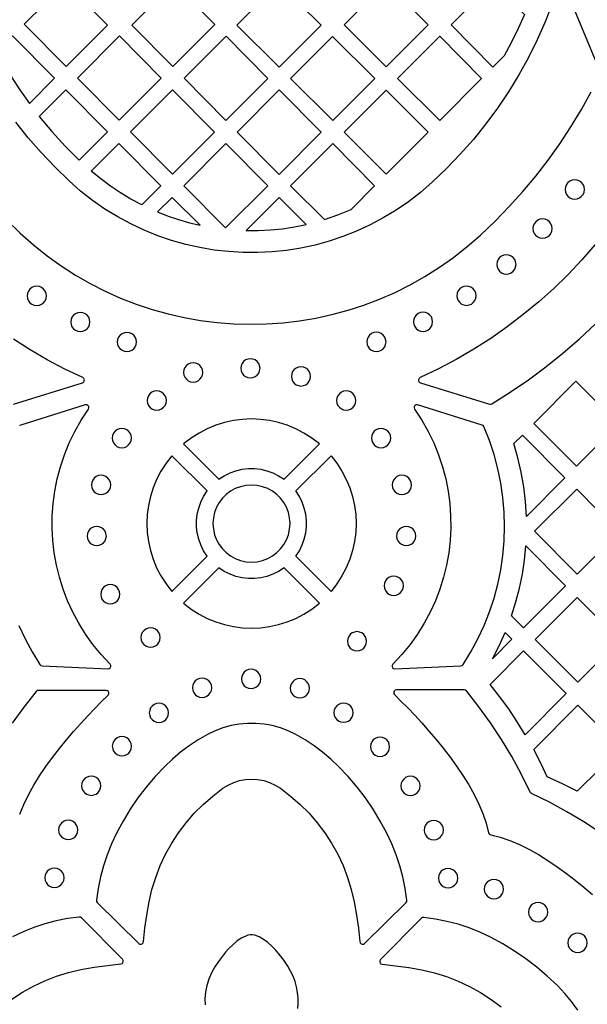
# Model space of a CAD drawing. Header units: millimetres. Extents: x -1176 to 822, y -1617 to -119.
# Tile 66 of 119: x -218 to -118, y -1185 to -1012. Entities that reach past the tile are written whole.
import ezdxf

# ---------------------------------------------------------------- set-up
doc = ezdxf.new("R2010")
doc.units = ezdxf.units.MM
doc.layers.add('pattern', color=5, linetype='Continuous', true_color=0x0000ff)

msp = doc.modelspace()

# ---------------------------------------------------------------- linework, layer by layer
at = {"layer": 'pattern'}
for points in [[(-216.74, -1013.19), (-209.42, -1020.6), (-202.21, -1013.36), (-209.56, -1005.99)], [(-190.65, -1005.94), (-197.96, -1013.35), (-190.78, -1020.61), (-183.44, -1013.25)], [(-179.56, -1013.38), (-172.18, -1020.71), (-164.83, -1013.34), (-172.21, -1006.01)], [(-153.43, -1020.66), (-146.08, -1013.3), (-153.47, -1005.96), (-160.81, -1013.33)], [(-129.27, -1011.51), (-130.36, -1013.95), (-131.53, -1016.36), (-132.79, -1018.72), (-134.76, -1020.7), (-142.08, -1013.3), (-134.81, -1006.01)], [(-221.57, -1018.05), (-220.26, -1020.37), (-218.87, -1022.65), (-217.4, -1024.87), (-215.86, -1027.05), (-211.46, -1022.64), (-218.78, -1015.24)], [(-192.79, -1022.63), (-200.1, -1015.23), (-207.41, -1022.64), (-200.14, -1030)], [(-181.48, -1030.04), (-174.13, -1022.67), (-181.44, -1015.26), (-188.79, -1022.63)], [(-162.82, -1015.34), (-170.16, -1022.71), (-162.78, -1030.04), (-155.43, -1022.68)], [(-144.08, -1030.04), (-136.77, -1022.71), (-144.08, -1015.31), (-151.46, -1022.71)], [(-207.12, -1037), (-202.18, -1032.04), (-209.47, -1024.66), (-214.12, -1029.32), (-211.9, -1031.99), (-209.57, -1034.54)], [(-198.14, -1032.02), (-190.83, -1039.42), (-183.48, -1032.05), (-190.8, -1024.65)], [(-179.48, -1032.06), (-172.17, -1039.46), (-164.82, -1032.09), (-172.13, -1024.69)], [(-146.08, -1032.06), (-153.47, -1024.72), (-160.81, -1032.09), (-153.43, -1039.42)], [(-205.02, -1038.92), (-200.18, -1034.06), (-192.87, -1041.46), (-196.18, -1044.79), (-198.08, -1043.79), (-199.9, -1042.7), (-201.66, -1041.53), (-203.37, -1040.27)], [(-188.83, -1041.44), (-181.52, -1048.84), (-174.17, -1041.47), (-181.49, -1034.07)], [(-164.24, -1047.36), (-161.89, -1046.55), (-159.59, -1045.61), (-155.47, -1041.47), (-162.78, -1034.07), (-170.16, -1041.47)], [(-122.14, -1042.11), (-122.08, -1042.56), (-121.91, -1042.96), (-121.65, -1043.3), (-121.31, -1043.56), (-120.9, -1043.73), (-120.45, -1043.79), (-120.01, -1043.73), (-119.61, -1043.56), (-119.26, -1043.3), (-119, -1042.96), (-118.83, -1042.56), (-118.77, -1042.11), (-118.83, -1041.66), (-119, -1041.26), (-119.26, -1040.91), (-119.61, -1040.65), (-120.01, -1040.48), (-120.45, -1040.42), (-120.9, -1040.48), (-121.31, -1040.65), (-121.65, -1040.91), (-121.91, -1041.26), (-122.08, -1041.66)], [(-193.42, -1046.04), (-191.6, -1046.75), (-189.75, -1047.37), (-187.87, -1047.91), (-185.96, -1048.36), (-190.87, -1043.48)], [(-167.41, -1048.21), (-172.17, -1043.48), (-177.96, -1049.29), (-175.82, -1049.28), (-173.7, -1049.18), (-171.6, -1048.96), (-169.5, -1048.64)], [(-127.78, -1048.95), (-127.72, -1049.4), (-127.55, -1049.8), (-127.28, -1050.14), (-126.94, -1050.41), (-126.54, -1050.58), (-126.09, -1050.64), (-125.64, -1050.58), (-125.24, -1050.41), (-124.9, -1050.14), (-124.64, -1049.8), (-124.47, -1049.4), (-124.41, -1048.95), (-124.47, -1048.5), (-124.64, -1048.1), (-124.9, -1047.76), (-125.24, -1047.49), (-125.64, -1047.32), (-126.09, -1047.26), (-126.54, -1047.32), (-126.94, -1047.49), (-127.28, -1047.76), (-127.55, -1048.1), (-127.72, -1048.5)], [(-134.1, -1055.22), (-134.04, -1055.66), (-133.87, -1056.07), (-133.61, -1056.41), (-133.27, -1056.67), (-132.86, -1056.84), (-132.42, -1056.9), (-131.97, -1056.84), (-131.57, -1056.67), (-131.22, -1056.41), (-130.96, -1056.07), (-130.79, -1055.66), (-130.73, -1055.22), (-130.79, -1054.77), (-130.96, -1054.37), (-131.22, -1054.03), (-131.57, -1053.76), (-131.97, -1053.59), (-132.42, -1053.53), (-132.86, -1053.59), (-133.27, -1053.76), (-133.61, -1054.03), (-133.87, -1054.37), (-134.04, -1054.77)], [(-216.24, -1060.73), (-216.18, -1061.17), (-216.01, -1061.58), (-215.75, -1061.92), (-215.41, -1062.18), (-215.01, -1062.35), (-214.56, -1062.41), (-214.11, -1062.35), (-213.71, -1062.18), (-213.37, -1061.92), (-213.1, -1061.58), (-212.93, -1061.17), (-212.87, -1060.73), (-212.93, -1060.28), (-213.1, -1059.88), (-213.37, -1059.53), (-213.71, -1059.27), (-214.11, -1059.1), (-214.56, -1059.04), (-215.01, -1059.1), (-215.41, -1059.27), (-215.75, -1059.53), (-216.01, -1059.88), (-216.18, -1060.28)], [(-141.07, -1060.69), (-141.01, -1061.13), (-140.84, -1061.54), (-140.58, -1061.88), (-140.24, -1062.14), (-139.84, -1062.31), (-139.39, -1062.37), (-138.94, -1062.31), (-138.54, -1062.14), (-138.2, -1061.88), (-137.93, -1061.54), (-137.76, -1061.13), (-137.7, -1060.69), (-137.76, -1060.24), (-137.93, -1059.83), (-138.2, -1059.49), (-138.54, -1059.23), (-138.94, -1059.06), (-139.39, -1059), (-139.84, -1059.06), (-140.24, -1059.23), (-140.58, -1059.49), (-140.84, -1059.83), (-141.01, -1060.24)], [(-208.63, -1065.28), (-208.57, -1065.73), (-208.4, -1066.13), (-208.13, -1066.47), (-207.79, -1066.74), (-207.39, -1066.91), (-206.94, -1066.97), (-206.49, -1066.91), (-206.09, -1066.74), (-205.75, -1066.47), (-205.48, -1066.13), (-205.31, -1065.73), (-205.25, -1065.28), (-205.31, -1064.84), (-205.48, -1064.43), (-205.75, -1064.09), (-206.09, -1063.83), (-206.49, -1063.66), (-206.94, -1063.6), (-207.39, -1063.66), (-207.79, -1063.83), (-208.13, -1064.09), (-208.4, -1064.43), (-208.57, -1064.84)], [(-148.68, -1065.25), (-148.62, -1065.7), (-148.45, -1066.1), (-148.18, -1066.44), (-147.84, -1066.7), (-147.44, -1066.87), (-146.99, -1066.93), (-146.54, -1066.87), (-146.14, -1066.7), (-145.8, -1066.44), (-145.54, -1066.1), (-145.37, -1065.7), (-145.31, -1065.25), (-145.37, -1064.8), (-145.54, -1064.4), (-145.8, -1064.06), (-146.14, -1063.79), (-146.54, -1063.62), (-146.99, -1063.56), (-147.44, -1063.62), (-147.84, -1063.79), (-148.18, -1064.06), (-148.45, -1064.4), (-148.62, -1064.8)], [(-200.47, -1068.78), (-200.41, -1069.23), (-200.24, -1069.63), (-199.97, -1069.97), (-199.63, -1070.24), (-199.23, -1070.41), (-198.78, -1070.47), (-198.34, -1070.41), (-197.93, -1070.24), (-197.59, -1069.97), (-197.33, -1069.63), (-197.16, -1069.23), (-197.1, -1068.78), (-197.16, -1068.33), (-197.33, -1067.93), (-197.59, -1067.59), (-197.93, -1067.33), (-198.34, -1067.16), (-198.78, -1067.1), (-199.23, -1067.16), (-199.63, -1067.33), (-199.97, -1067.59), (-200.24, -1067.93), (-200.41, -1068.33)], [(-156.84, -1068.77), (-156.78, -1069.22), (-156.61, -1069.62), (-156.35, -1069.96), (-156, -1070.22), (-155.6, -1070.39), (-155.15, -1070.46), (-154.71, -1070.39), (-154.3, -1070.22), (-153.96, -1069.96), (-153.7, -1069.62), (-153.53, -1069.22), (-153.47, -1068.77), (-153.53, -1068.32), (-153.7, -1067.92), (-153.96, -1067.58), (-154.3, -1067.31), (-154.71, -1067.14), (-155.15, -1067.08), (-155.6, -1067.14), (-156, -1067.31), (-156.35, -1067.58), (-156.61, -1067.92), (-156.78, -1068.32)], [(-188.89, -1074.11), (-188.83, -1074.56), (-188.66, -1074.96), (-188.39, -1075.3), (-188.05, -1075.56), (-187.65, -1075.73), (-187.2, -1075.79), (-186.75, -1075.73), (-186.35, -1075.56), (-186.01, -1075.3), (-185.75, -1074.96), (-185.58, -1074.56), (-185.52, -1074.11), (-185.58, -1073.66), (-185.75, -1073.26), (-186.01, -1072.92), (-186.35, -1072.65), (-186.75, -1072.48), (-187.2, -1072.42), (-187.65, -1072.48), (-188.05, -1072.65), (-188.39, -1072.92), (-188.66, -1073.26), (-188.83, -1073.66)], [(-178.88, -1073.38), (-178.82, -1073.83), (-178.65, -1074.23), (-178.39, -1074.57), (-178.04, -1074.84), (-177.64, -1075.01), (-177.19, -1075.07), (-176.75, -1075.01), (-176.34, -1074.84), (-176, -1074.57), (-175.74, -1074.23), (-175.57, -1073.83), (-175.51, -1073.38), (-175.57, -1072.93), (-175.74, -1072.53), (-176, -1072.19), (-176.34, -1071.93), (-176.75, -1071.76), (-177.19, -1071.7), (-177.64, -1071.76), (-178.04, -1071.93), (-178.39, -1072.19), (-178.65, -1072.53), (-178.82, -1072.93)], [(-170.03, -1074.8), (-169.97, -1075.25), (-169.8, -1075.65), (-169.53, -1075.99), (-169.19, -1076.25), (-168.79, -1076.42), (-168.34, -1076.48), (-167.89, -1076.42), (-167.49, -1076.25), (-167.15, -1075.99), (-166.89, -1075.65), (-166.72, -1075.25), (-166.66, -1074.8), (-166.72, -1074.35), (-166.89, -1073.95), (-167.15, -1073.61), (-167.49, -1073.35), (-167.89, -1073.18), (-168.34, -1073.12), (-168.79, -1073.18), (-169.19, -1073.35), (-169.53, -1073.61), (-169.8, -1073.95), (-169.97, -1074.35)], [(-120.13, -1090.49), (-127.59, -1083.03), (-120.25, -1075.63), (-112.75, -1083.12)], [(-195.26, -1079.02), (-195.2, -1079.47), (-195.03, -1079.87), (-194.77, -1080.21), (-194.42, -1080.48), (-194.02, -1080.65), (-193.57, -1080.71), (-193.13, -1080.65), (-192.72, -1080.48), (-192.38, -1080.21), (-192.12, -1079.87), (-191.95, -1079.47), (-191.89, -1079.02), (-191.95, -1078.58), (-192.12, -1078.17), (-192.38, -1077.83), (-192.72, -1077.57), (-193.13, -1077.4), (-193.57, -1077.34), (-194.02, -1077.4), (-194.42, -1077.57), (-194.77, -1077.83), (-195.03, -1078.17), (-195.2, -1078.58)], [(-162.12, -1079.02), (-162.06, -1079.47), (-161.89, -1079.87), (-161.62, -1080.21), (-161.28, -1080.48), (-160.88, -1080.65), (-160.43, -1080.71), (-159.98, -1080.65), (-159.58, -1080.48), (-159.24, -1080.21), (-158.98, -1079.87), (-158.81, -1079.47), (-158.75, -1079.02), (-158.81, -1078.58), (-158.98, -1078.17), (-159.24, -1077.83), (-159.58, -1077.57), (-159.98, -1077.4), (-160.43, -1077.34), (-160.88, -1077.4), (-161.28, -1077.57), (-161.62, -1077.83), (-161.89, -1078.17), (-162.06, -1078.58)], [(-139.99, -1125.22), (-138.62, -1123), (-137.39, -1120.72), (-136.31, -1118.39), (-135.37, -1116.01), (-134.57, -1113.58), (-133.91, -1111.12), (-133.4, -1108.63), (-133.03, -1106.12), (-132.81, -1103.59), (-132.74, -1101.06), (-132.8, -1098.52), (-133.02, -1095.98), (-133.39, -1093.45), (-133.9, -1090.94), (-134.56, -1088.45), (-135.37, -1086), (-136.33, -1083.57), (-136.45, -1083.4), (-136.63, -1083.31), (-147.94, -1079.8), (-148.19, -1079.79), (-148.39, -1079.89), (-148.52, -1080.08), (-148.56, -1080.3), (-148.47, -1080.54), (-147.22, -1082.45), (-146.1, -1084.42), (-145.12, -1086.44), (-144.28, -1088.5), (-143.58, -1090.59), (-143.02, -1092.71), (-142.6, -1094.86), (-142.31, -1097.02), (-142.16, -1099.19), (-142.14, -1101.36), (-142.25, -1103.53), (-142.5, -1105.68), (-142.89, -1107.82), (-143.41, -1109.93), (-144.06, -1112.01), (-144.84, -1114.05), (-145.75, -1116.05), (-146.8, -1117.99), (-147.97, -1119.88), (-149.27, -1121.7), (-150.71, -1123.46), (-152.27, -1125.13), (-152.39, -1125.34), (-152.4, -1125.56), (-152.31, -1125.76), (-152.14, -1125.9), (-151.9, -1125.95), (-140.37, -1125.43), (-140.15, -1125.38)], [(-188.88, -1086.62), (-182.71, -1092.79), (-181.76, -1092.17), (-180.75, -1091.67), (-179.71, -1091.3), (-178.64, -1091.05), (-177.55, -1090.93), (-176.46, -1090.93), (-175.37, -1091.05), (-174.3, -1091.3), (-173.25, -1091.67), (-172.25, -1092.17), (-171.29, -1092.79), (-165.13, -1086.62), (-166.45, -1085.6), (-167.83, -1084.71), (-169.27, -1083.96), (-170.76, -1083.34), (-172.29, -1082.86), (-173.85, -1082.52), (-175.42, -1082.31), (-177, -1082.24), (-178.59, -1082.31), (-180.16, -1082.52), (-181.72, -1082.86), (-183.24, -1083.34), (-184.73, -1083.96), (-186.18, -1084.71), (-187.56, -1085.6)], [(-201.36, -1085.59), (-201.3, -1086.04), (-201.13, -1086.44), (-200.87, -1086.78), (-200.53, -1087.04), (-200.13, -1087.21), (-199.68, -1087.27), (-199.23, -1087.21), (-198.83, -1087.04), (-198.49, -1086.78), (-198.22, -1086.44), (-198.05, -1086.04), (-197.99, -1085.59), (-198.05, -1085.14), (-198.22, -1084.74), (-198.49, -1084.4), (-198.83, -1084.14), (-199.23, -1083.97), (-199.68, -1083.91), (-200.13, -1083.97), (-200.53, -1084.14), (-200.87, -1084.4), (-201.13, -1084.74), (-201.3, -1085.14)], [(-156.01, -1085.59), (-155.95, -1086.04), (-155.78, -1086.44), (-155.52, -1086.78), (-155.18, -1087.04), (-154.78, -1087.21), (-154.33, -1087.27), (-153.88, -1087.21), (-153.48, -1087.04), (-153.14, -1086.78), (-152.87, -1086.44), (-152.7, -1086.04), (-152.64, -1085.59), (-152.7, -1085.14), (-152.87, -1084.74), (-153.14, -1084.4), (-153.48, -1084.14), (-153.88, -1083.97), (-154.33, -1083.91), (-154.78, -1083.97), (-155.18, -1084.14), (-155.52, -1084.4), (-155.78, -1084.74), (-155.95, -1085.14)], [(-128.91, -1099.28), (-129.08, -1096.68), (-129.38, -1094.12), (-129.81, -1091.58), (-130.39, -1089.07), (-131.11, -1086.56), (-129.6, -1085.05), (-122.17, -1092.54)], [(-184.76, -1094.83), (-190.92, -1088.67), (-191.95, -1089.98), (-192.84, -1091.37), (-193.59, -1092.81), (-194.21, -1094.3), (-194.68, -1095.83), (-195.03, -1097.38), (-195.23, -1098.96), (-195.3, -1100.54), (-195.23, -1102.13), (-195.03, -1103.7), (-194.68, -1105.26), (-194.21, -1106.78), (-193.59, -1108.27), (-192.84, -1109.71), (-191.95, -1111.1), (-190.92, -1112.42), (-184.76, -1106.25), (-185.38, -1105.3), (-185.87, -1104.29), (-186.24, -1103.25), (-186.49, -1102.18), (-186.62, -1101.09), (-186.62, -1100), (-186.49, -1098.91), (-186.24, -1097.84), (-185.87, -1096.79), (-185.38, -1095.79)], [(-169.25, -1094.83), (-163.08, -1088.67), (-162.06, -1089.98), (-161.17, -1091.37), (-160.42, -1092.81), (-159.8, -1094.3), (-159.32, -1095.83), (-158.98, -1097.38), (-158.77, -1098.96), (-158.7, -1100.54), (-158.77, -1102.13), (-158.98, -1103.7), (-159.32, -1105.26), (-159.8, -1106.78), (-160.42, -1108.27), (-161.17, -1109.71), (-162.06, -1111.1), (-163.08, -1112.42), (-169.25, -1106.25), (-168.63, -1105.3), (-168.13, -1104.29), (-167.76, -1103.25), (-167.51, -1102.18), (-167.39, -1101.09), (-167.39, -1100), (-167.51, -1098.91), (-167.76, -1097.84), (-168.13, -1096.79), (-168.63, -1095.79)], [(-204.99, -1093.79), (-204.93, -1094.24), (-204.76, -1094.64), (-204.5, -1094.98), (-204.16, -1095.24), (-203.76, -1095.41), (-203.31, -1095.47), (-202.86, -1095.41), (-202.46, -1095.24), (-202.12, -1094.98), (-201.86, -1094.64), (-201.69, -1094.24), (-201.63, -1093.79), (-201.69, -1093.34), (-201.86, -1092.94), (-202.12, -1092.6), (-202.46, -1092.33), (-202.86, -1092.16), (-203.31, -1092.1), (-203.76, -1092.16), (-204.16, -1092.33), (-204.5, -1092.6), (-204.76, -1092.94), (-204.93, -1093.34)], [(-152.38, -1093.79), (-152.32, -1094.24), (-152.15, -1094.64), (-151.89, -1094.98), (-151.55, -1095.24), (-151.14, -1095.41), (-150.7, -1095.47), (-150.25, -1095.41), (-149.85, -1095.24), (-149.5, -1094.98), (-149.24, -1094.64), (-149.07, -1094.24), (-149.01, -1093.79), (-149.07, -1093.34), (-149.24, -1092.94), (-149.5, -1092.6), (-149.85, -1092.33), (-150.25, -1092.16), (-150.7, -1092.1), (-151.14, -1092.16), (-151.55, -1092.33), (-151.89, -1092.6), (-152.15, -1092.94), (-152.32, -1093.34)], [(-183.74, -1100.54), (-183.67, -1101.54), (-183.46, -1102.49), (-183.12, -1103.39), (-182.66, -1104.21), (-182.09, -1104.97), (-181.43, -1105.63), (-180.67, -1106.2), (-179.84, -1106.66), (-178.95, -1107), (-178, -1107.21), (-177, -1107.28), (-176.01, -1107.21), (-175.06, -1107), (-174.16, -1106.66), (-173.33, -1106.2), (-172.58, -1105.63), (-171.91, -1104.97), (-171.35, -1104.21), (-170.89, -1103.39), (-170.55, -1102.49), (-170.33, -1101.54), (-170.26, -1100.54), (-170.33, -1099.55), (-170.55, -1098.6), (-170.89, -1097.7), (-171.35, -1096.87), (-171.91, -1096.12), (-172.58, -1095.46), (-173.33, -1094.89), (-174.16, -1094.43), (-175.06, -1094.09), (-176.01, -1093.87), (-177, -1093.8), (-178, -1093.87), (-178.95, -1094.09), (-179.84, -1094.43), (-180.67, -1094.89), (-181.43, -1095.46), (-182.09, -1096.12), (-182.66, -1096.87), (-183.12, -1097.7), (-183.46, -1098.6), (-183.67, -1099.55)], [(-120.11, -1094.52), (-112.67, -1102.03), (-120.04, -1109.41), (-127.49, -1101.9)], [(-205.76, -1102.72), (-205.7, -1103.17), (-205.53, -1103.57), (-205.27, -1103.91), (-204.93, -1104.17), (-204.52, -1104.34), (-204.08, -1104.4), (-203.63, -1104.34), (-203.23, -1104.17), (-202.89, -1103.91), (-202.62, -1103.57), (-202.45, -1103.17), (-202.39, -1102.72), (-202.45, -1102.27), (-202.62, -1101.87), (-202.89, -1101.53), (-203.23, -1101.27), (-203.63, -1101.1), (-204.08, -1101.04), (-204.52, -1101.1), (-204.93, -1101.27), (-205.27, -1101.53), (-205.53, -1101.87), (-205.7, -1102.27)], [(-151.61, -1102.72), (-151.55, -1103.17), (-151.38, -1103.57), (-151.12, -1103.91), (-150.78, -1104.17), (-150.38, -1104.34), (-149.93, -1104.4), (-149.48, -1104.34), (-149.08, -1104.17), (-148.74, -1103.91), (-148.47, -1103.57), (-148.3, -1103.17), (-148.24, -1102.72), (-148.3, -1102.27), (-148.47, -1101.87), (-148.74, -1101.53), (-149.08, -1101.27), (-149.48, -1101.1), (-149.93, -1101.04), (-150.38, -1101.1), (-150.78, -1101.27), (-151.12, -1101.53), (-151.38, -1101.87), (-151.55, -1102.27)], [(-129.01, -1104.43), (-122.07, -1111.43), (-129.41, -1118.77), (-131.51, -1116.66), (-130.75, -1114.26), (-130.12, -1111.84), (-129.62, -1109.41), (-129.25, -1106.94)], [(-182.71, -1108.3), (-188.88, -1114.46), (-187.56, -1115.49), (-186.18, -1116.38), (-184.73, -1117.13), (-183.24, -1117.75), (-181.72, -1118.22), (-180.16, -1118.57), (-178.59, -1118.77), (-177, -1118.84), (-175.42, -1118.77), (-173.84, -1118.57), (-172.29, -1118.22), (-170.76, -1117.75), (-169.27, -1117.13), (-167.83, -1116.38), (-166.45, -1115.49), (-165.13, -1114.46), (-171.29, -1108.3), (-172.25, -1108.92), (-173.25, -1109.41), (-174.3, -1109.79), (-175.37, -1110.03), (-176.45, -1110.16), (-177.55, -1110.16), (-178.64, -1110.03), (-179.71, -1109.79), (-180.75, -1109.41), (-181.76, -1108.92)], [(-153.8, -1111.42), (-153.74, -1111.86), (-153.57, -1112.27), (-153.3, -1112.61), (-152.96, -1112.87), (-152.56, -1113.04), (-152.11, -1113.1), (-151.67, -1113.04), (-151.26, -1112.87), (-150.92, -1112.61), (-150.66, -1112.27), (-150.49, -1111.86), (-150.43, -1111.42), (-150.49, -1110.97), (-150.66, -1110.56), (-150.92, -1110.22), (-151.26, -1109.96), (-151.67, -1109.79), (-152.11, -1109.73), (-152.56, -1109.79), (-152.96, -1109.96), (-153.3, -1110.22), (-153.57, -1110.56), (-153.74, -1110.97)], [(-203.38, -1112.91), (-203.32, -1113.36), (-203.15, -1113.76), (-202.89, -1114.1), (-202.54, -1114.36), (-202.14, -1114.53), (-201.69, -1114.59), (-201.25, -1114.53), (-200.84, -1114.36), (-200.5, -1114.1), (-200.24, -1113.76), (-200.07, -1113.36), (-200.01, -1112.91), (-200.07, -1112.46), (-200.24, -1112.06), (-200.5, -1111.72), (-200.84, -1111.45), (-201.25, -1111.28), (-201.69, -1111.22), (-202.14, -1111.28), (-202.54, -1111.45), (-202.89, -1111.72), (-203.15, -1112.06), (-203.32, -1112.46)], [(-127.4, -1120.81), (-120.05, -1113.46), (-112.59, -1120.91), (-119.94, -1128.26)], [(-196.33, -1120.47), (-196.27, -1120.92), (-196.1, -1121.32), (-195.84, -1121.67), (-195.49, -1121.93), (-195.09, -1122.1), (-194.64, -1122.16), (-194.2, -1122.1), (-193.79, -1121.93), (-193.45, -1121.67), (-193.19, -1121.32), (-193.02, -1120.92), (-192.96, -1120.47), (-193.02, -1120.03), (-193.19, -1119.62), (-193.45, -1119.28), (-193.79, -1119.02), (-194.2, -1118.85), (-194.64, -1118.79), (-195.09, -1118.85), (-195.49, -1119.02), (-195.84, -1119.28), (-196.1, -1119.62), (-196.27, -1120.03)], [(-160.23, -1121.14), (-160.17, -1121.59), (-160, -1121.99), (-159.74, -1122.33), (-159.4, -1122.59), (-158.99, -1122.76), (-158.55, -1122.82), (-158.1, -1122.76), (-157.7, -1122.59), (-157.35, -1122.33), (-157.09, -1121.99), (-156.92, -1121.59), (-156.86, -1121.14), (-156.92, -1120.69), (-157.09, -1120.29), (-157.35, -1119.95), (-157.7, -1119.68), (-158.1, -1119.51), (-158.55, -1119.45), (-158.99, -1119.51), (-159.4, -1119.68), (-159.74, -1119.95), (-160, -1120.29), (-160.17, -1120.69)], [(-134.87, -1124.19), (-133.69, -1121.93), (-132.64, -1119.61), (-131.47, -1120.79)], [(-129.1, -1137.49), (-130.51, -1135.2), (-132.01, -1132.97), (-133.59, -1130.79), (-135.24, -1128.67), (-129.44, -1122.81), (-121.96, -1130.29)], [(-178.76, -1127.72), (-178.7, -1128.17), (-178.53, -1128.57), (-178.27, -1128.91), (-177.93, -1129.18), (-177.53, -1129.35), (-177.08, -1129.41), (-176.63, -1129.35), (-176.23, -1129.18), (-175.89, -1128.91), (-175.62, -1128.57), (-175.45, -1128.17), (-175.39, -1127.72), (-175.45, -1127.27), (-175.62, -1126.87), (-175.89, -1126.53), (-176.23, -1126.26), (-176.63, -1126.09), (-177.08, -1126.03), (-177.53, -1126.09), (-177.93, -1126.26), (-178.27, -1126.53), (-178.53, -1126.87), (-178.7, -1127.27)], [(-187.33, -1129.27), (-187.27, -1129.72), (-187.1, -1130.12), (-186.84, -1130.46), (-186.5, -1130.73), (-186.09, -1130.9), (-185.65, -1130.96), (-185.2, -1130.9), (-184.79, -1130.73), (-184.45, -1130.46), (-184.19, -1130.12), (-184.02, -1129.72), (-183.96, -1129.27), (-184.02, -1128.83), (-184.19, -1128.42), (-184.45, -1128.08), (-184.79, -1127.82), (-185.2, -1127.65), (-185.65, -1127.59), (-186.09, -1127.65), (-186.5, -1127.82), (-186.84, -1128.08), (-187.1, -1128.42), (-187.27, -1128.83)], [(-170.23, -1129.36), (-170.17, -1129.8), (-170, -1130.21), (-169.73, -1130.55), (-169.39, -1130.81), (-168.99, -1130.98), (-168.54, -1131.04), (-168.09, -1130.98), (-167.69, -1130.81), (-167.35, -1130.55), (-167.09, -1130.21), (-166.92, -1129.8), (-166.86, -1129.36), (-166.92, -1128.91), (-167.09, -1128.51), (-167.35, -1128.16), (-167.69, -1127.9), (-168.09, -1127.73), (-168.54, -1127.67), (-168.99, -1127.73), (-169.39, -1127.9), (-169.73, -1128.16), (-170, -1128.51), (-170.17, -1128.91)], [(-194.87, -1133.65), (-194.81, -1134.09), (-194.64, -1134.5), (-194.38, -1134.84), (-194.04, -1135.1), (-193.64, -1135.27), (-193.19, -1135.33), (-192.74, -1135.27), (-192.34, -1135.1), (-192, -1134.84), (-191.73, -1134.5), (-191.56, -1134.09), (-191.5, -1133.65), (-191.56, -1133.2), (-191.73, -1132.8), (-192, -1132.46), (-192.34, -1132.19), (-192.74, -1132.02), (-193.19, -1131.96), (-193.64, -1132.02), (-194.04, -1132.19), (-194.38, -1132.46), (-194.64, -1132.8), (-194.81, -1133.2)], [(-162.59, -1133.62), (-162.53, -1134.07), (-162.36, -1134.47), (-162.09, -1134.82), (-161.75, -1135.08), (-161.35, -1135.25), (-160.9, -1135.31), (-160.45, -1135.25), (-160.05, -1135.08), (-159.71, -1134.82), (-159.45, -1134.47), (-159.28, -1134.07), (-159.22, -1133.62), (-159.28, -1133.18), (-159.45, -1132.77), (-159.71, -1132.43), (-160.05, -1132.17), (-160.45, -1132), (-160.9, -1131.94), (-161.35, -1132), (-161.75, -1132.17), (-162.09, -1132.43), (-162.36, -1132.77), (-162.53, -1133.18)], [(-127.63, -1140.07), (-119.94, -1132.31), (-112.42, -1139.83), (-120.02, -1147.34), (-122.6, -1146.04), (-125.25, -1144.86), (-126.39, -1142.44)], [(-161.77, -1143.03), (-163.14, -1141.73), (-164.56, -1140.53), (-166.04, -1139.42), (-167.59, -1138.4), (-169.22, -1137.45), (-170.56, -1136.8), (-171.94, -1136.28), (-173.36, -1135.89), (-174.79, -1135.63), (-176.24, -1135.5), (-177.7, -1135.5), (-179.15, -1135.63), (-180.58, -1135.89), (-182, -1136.28), (-183.38, -1136.8), (-184.72, -1137.45), (-186.35, -1138.4), (-187.9, -1139.42), (-189.39, -1140.53), (-190.81, -1141.73), (-192.17, -1143.03), (-193.85, -1144.8), (-195.41, -1146.63), (-196.87, -1148.54), (-198.22, -1150.51), (-199.47, -1152.57), (-200.62, -1154.72), (-201.51, -1156.59), (-202.27, -1158.49), (-202.91, -1160.4), (-203.42, -1162.36), (-203.82, -1164.35), (-204.11, -1166.41), (-204.09, -1166.63), (-203.97, -1166.81), (-196.72, -1173.97), (-196.52, -1174.09), (-196.31, -1174.11), (-196.12, -1174.04), (-195.97, -1173.89), (-195.9, -1173.67), (-195.66, -1171.34), (-195.33, -1169.02), (-194.92, -1166.71), (-194.41, -1164.54), (-193.75, -1162.43), (-192.95, -1160.38), (-192.02, -1158.39), (-190.96, -1156.47), (-189.76, -1154.63), (-188.44, -1152.88), (-187, -1151.22), (-185.45, -1149.66), (-183.78, -1148.2), (-182.01, -1146.85), (-181.08, -1146.28), (-180.09, -1145.83), (-179.07, -1145.51), (-178.03, -1145.32), (-176.97, -1145.26), (-175.92, -1145.32), (-174.87, -1145.51), (-173.85, -1145.83), (-172.87, -1146.28), (-171.93, -1146.85), (-170.16, -1148.2), (-168.49, -1149.66), (-166.94, -1151.22), (-165.5, -1152.88), (-164.18, -1154.63), (-162.99, -1156.47), (-161.92, -1158.39), (-160.99, -1160.38), (-160.19, -1162.43), (-159.54, -1164.54), (-159.03, -1166.71), (-158.61, -1169.02), (-158.29, -1171.34), (-158.04, -1173.67), (-157.97, -1173.89), (-157.82, -1174.04), (-157.63, -1174.11), (-157.42, -1174.09), (-157.23, -1173.97), (-149.97, -1166.81), (-149.85, -1166.63), (-149.83, -1166.41), (-150.12, -1164.35), (-150.52, -1162.36), (-151.04, -1160.4), (-151.67, -1158.49), (-152.43, -1156.59), (-153.32, -1154.72), (-154.48, -1152.57), (-155.73, -1150.51), (-157.08, -1148.54), (-158.53, -1146.63), (-160.09, -1144.8)], [(-201.35, -1139.49), (-201.28, -1139.94), (-201.12, -1140.34), (-200.85, -1140.68), (-200.51, -1140.94), (-200.11, -1141.11), (-199.66, -1141.17), (-199.21, -1141.11), (-198.81, -1140.94), (-198.47, -1140.68), (-198.21, -1140.34), (-198.04, -1139.94), (-197.98, -1139.49), (-198.04, -1139.04), (-198.21, -1138.64), (-198.47, -1138.3), (-198.81, -1138.03), (-199.21, -1137.86), (-199.66, -1137.8), (-200.11, -1137.86), (-200.51, -1138.03), (-200.85, -1138.3), (-201.12, -1138.64), (-201.28, -1139.04)], [(-156.2, -1139.59), (-156.14, -1140.04), (-155.97, -1140.44), (-155.71, -1140.78), (-155.37, -1141.05), (-154.96, -1141.22), (-154.52, -1141.28), (-154.07, -1141.22), (-153.67, -1141.05), (-153.32, -1140.78), (-153.06, -1140.44), (-152.89, -1140.04), (-152.83, -1139.59), (-152.89, -1139.14), (-153.06, -1138.74), (-153.32, -1138.4), (-153.67, -1138.14), (-154.07, -1137.97), (-154.52, -1137.91), (-154.96, -1137.97), (-155.37, -1138.14), (-155.71, -1138.4), (-155.97, -1138.74), (-156.14, -1139.14)], [(-206.71, -1146.4), (-206.65, -1146.84), (-206.48, -1147.25), (-206.22, -1147.59), (-205.88, -1147.85), (-205.48, -1148.02), (-205.03, -1148.08), (-204.58, -1148.02), (-204.18, -1147.85), (-203.84, -1147.59), (-203.57, -1147.25), (-203.4, -1146.84), (-203.34, -1146.4), (-203.4, -1145.95), (-203.57, -1145.55), (-203.84, -1145.2), (-204.18, -1144.94), (-204.58, -1144.77), (-205.03, -1144.71), (-205.48, -1144.77), (-205.88, -1144.94), (-206.22, -1145.2), (-206.48, -1145.55), (-206.65, -1145.95)], [(-150.87, -1146.43), (-150.81, -1146.87), (-150.64, -1147.28), (-150.38, -1147.62), (-150.04, -1147.88), (-149.64, -1148.05), (-149.19, -1148.11), (-148.74, -1148.05), (-148.34, -1147.88), (-148, -1147.62), (-147.73, -1147.28), (-147.56, -1146.87), (-147.5, -1146.43), (-147.56, -1145.98), (-147.73, -1145.58), (-148, -1145.23), (-148.34, -1144.97), (-148.74, -1144.8), (-149.19, -1144.74), (-149.64, -1144.8), (-150.04, -1144.97), (-150.38, -1145.23), (-150.64, -1145.58), (-150.81, -1145.98)], [(-210.74, -1154.13), (-210.68, -1154.58), (-210.51, -1154.98), (-210.24, -1155.32), (-209.9, -1155.59), (-209.5, -1155.76), (-209.05, -1155.82), (-208.61, -1155.76), (-208.2, -1155.59), (-207.86, -1155.32), (-207.6, -1154.98), (-207.43, -1154.58), (-207.37, -1154.13), (-207.43, -1153.68), (-207.6, -1153.28), (-207.86, -1152.94), (-208.2, -1152.67), (-208.61, -1152.5), (-209.05, -1152.44), (-209.5, -1152.5), (-209.9, -1152.67), (-210.24, -1152.94), (-210.51, -1153.28), (-210.68, -1153.68)], [(-146.8, -1154.16), (-146.74, -1154.61), (-146.57, -1155.01), (-146.31, -1155.35), (-145.96, -1155.61), (-145.56, -1155.78), (-145.11, -1155.84), (-144.66, -1155.78), (-144.26, -1155.61), (-143.92, -1155.35), (-143.66, -1155.01), (-143.49, -1154.61), (-143.43, -1154.16), (-143.49, -1153.71), (-143.66, -1153.31), (-143.92, -1152.97), (-144.26, -1152.7), (-144.66, -1152.53), (-145.11, -1152.47), (-145.56, -1152.53), (-145.96, -1152.7), (-146.31, -1152.97), (-146.57, -1153.31), (-146.74, -1153.71)], [(-213.16, -1162.5), (-213.1, -1162.95), (-212.93, -1163.35), (-212.66, -1163.69), (-212.32, -1163.95), (-211.92, -1164.12), (-211.47, -1164.18), (-211.02, -1164.12), (-210.62, -1163.95), (-210.28, -1163.69), (-210.01, -1163.35), (-209.85, -1162.95), (-209.79, -1162.5), (-209.85, -1162.05), (-210.01, -1161.65), (-210.28, -1161.31), (-210.62, -1161.04), (-211.02, -1160.87), (-211.47, -1160.81), (-211.92, -1160.87), (-212.32, -1161.04), (-212.66, -1161.31), (-212.93, -1161.65), (-213.1, -1162.05)], [(-144.29, -1162.57), (-144.23, -1163.01), (-144.07, -1163.42), (-143.8, -1163.76), (-143.46, -1164.02), (-143.06, -1164.19), (-142.61, -1164.25), (-142.16, -1164.19), (-141.76, -1164.02), (-141.42, -1163.76), (-141.16, -1163.42), (-140.99, -1163.01), (-140.93, -1162.57), (-140.99, -1162.12), (-141.16, -1161.72), (-141.42, -1161.37), (-141.76, -1161.11), (-142.16, -1160.94), (-142.61, -1160.88), (-143.06, -1160.94), (-143.46, -1161.11), (-143.8, -1161.37), (-144.07, -1161.72), (-144.23, -1162.12)], [(-136.29, -1164.48), (-136.23, -1164.93), (-136.06, -1165.33), (-135.79, -1165.67), (-135.45, -1165.94), (-135.05, -1166.11), (-134.6, -1166.17), (-134.15, -1166.11), (-133.75, -1165.94), (-133.41, -1165.67), (-133.15, -1165.33), (-132.98, -1164.93), (-132.92, -1164.48), (-132.98, -1164.03), (-133.15, -1163.63), (-133.41, -1163.29), (-133.75, -1163.03), (-134.15, -1162.86), (-134.6, -1162.8), (-135.05, -1162.86), (-135.45, -1163.03), (-135.79, -1163.29), (-136.06, -1163.63), (-136.23, -1164.03)], [(-128.55, -1168.51), (-128.49, -1168.96), (-128.32, -1169.36), (-128.06, -1169.7), (-127.72, -1169.96), (-127.31, -1170.13), (-126.87, -1170.19), (-126.42, -1170.13), (-126.02, -1169.96), (-125.67, -1169.7), (-125.41, -1169.36), (-125.24, -1168.96), (-125.18, -1168.51), (-125.24, -1168.06), (-125.41, -1167.66), (-125.67, -1167.32), (-126.02, -1167.05), (-126.42, -1166.88), (-126.87, -1166.82), (-127.31, -1166.88), (-127.72, -1167.05), (-128.06, -1167.32), (-128.32, -1167.66), (-128.49, -1168.06)], [(-121.64, -1173.88), (-121.58, -1174.32), (-121.41, -1174.73), (-121.15, -1175.07), (-120.81, -1175.33), (-120.41, -1175.5), (-119.96, -1175.56), (-119.51, -1175.5), (-119.11, -1175.33), (-118.77, -1175.07), (-118.5, -1174.73), (-118.33, -1174.32), (-118.27, -1173.88), (-118.33, -1173.43), (-118.5, -1173.02), (-118.77, -1172.68), (-119.11, -1172.42), (-119.51, -1172.25), (-119.96, -1172.19), (-120.41, -1172.25), (-120.81, -1172.42), (-121.15, -1172.68), (-121.41, -1173.02), (-121.58, -1173.43)]]:
    msp.add_lwpolyline(points, close=True, dxfattribs=at)
for points in [[(-115.99, -1021.48), (-122.31, -1006.22)], [(-124.35, -1009.54), (-125.62, -1012.77), (-127.03, -1015.93), (-128.57, -1019.03), (-130.25, -1022.05), (-132.05, -1025), (-133.97, -1027.86), (-136.02, -1030.64), (-138.19, -1033.34), (-140.48, -1035.94), (-142.88, -1038.44), (-145.39, -1040.85), (-147.43, -1042.61), (-149.54, -1044.24), (-151.72, -1045.73), (-153.96, -1047.09), (-156.26, -1048.31), (-158.61, -1049.39), (-161, -1050.34), (-163.43, -1051.14), (-165.89, -1051.82), (-168.38, -1052.35), (-170.89, -1052.75), (-173.41, -1053.01), (-175.94, -1053.14), (-178.47, -1053.13), (-181, -1052.98), (-183.52, -1052.7), (-186.03, -1052.28), (-188.51, -1051.72), (-190.97, -1051.03), (-193.39, -1050.2), (-195.77, -1049.24), (-198.11, -1048.14), (-200.4, -1046.9), (-202.63, -1045.53), (-204.8, -1044.02), (-206.9, -1042.37), (-208.92, -1040.59), (-211.41, -1038.17), (-213.79, -1035.66), (-216.05, -1033.05), (-218.2, -1030.35)], [(-220.05, -1047.24), (-217.46, -1049.75), (-215.15, -1051.79), (-212.77, -1053.69), (-210.31, -1055.45), (-207.79, -1057.07), (-205.21, -1058.56), (-202.58, -1059.9), (-199.89, -1061.1), (-197.16, -1062.16), (-194.39, -1063.08), (-191.58, -1063.86), (-188.75, -1064.5), (-185.9, -1065.01), (-183.03, -1065.37), (-180.15, -1065.59), (-177.26, -1065.67), (-174.37, -1065.61), (-171.48, -1065.41), (-168.61, -1065.08), (-165.75, -1064.6), (-162.92, -1063.98), (-160.11, -1063.22), (-157.33, -1062.32), (-154.59, -1061.28), (-151.89, -1060.1), (-149.25, -1058.78), (-146.65, -1057.32), (-144.12, -1055.72), (-141.65, -1053.98), (-139.25, -1052.1), (-136.93, -1050.08), (-134.37, -1047.64), (-131.9, -1045.1), (-129.53, -1042.48), (-127.27, -1039.77), (-125.12, -1036.98), (-123.07, -1034.1), (-121.13, -1031.15), (-119.3, -1028.13), (-117.59, -1025.04)], [(-116.89, -1051.74), (-119.2, -1054.4), (-121.62, -1056.95), (-124.13, -1059.41), (-126.75, -1061.76), (-129.46, -1064), (-132.26, -1066.13), (-135.14, -1068.15), (-138.12, -1070.05), (-141.17, -1071.83), (-144.3, -1073.49), (-147.5, -1075.02), (-147.69, -1075.17), (-147.78, -1075.38), (-147.76, -1075.6), (-147.65, -1075.79), (-147.45, -1075.92), (-135.37, -1079.66), (-135.17, -1079.68), (-134.98, -1079.61), (-131.73, -1077.56), (-128.57, -1075.4), (-125.49, -1073.11), (-122.51, -1070.72), (-119.62, -1068.21), (-116.82, -1065.59)], [(-218.63, -1079.66), (-206.56, -1075.92), (-206.35, -1075.79), (-206.24, -1075.6), (-206.23, -1075.38), (-206.31, -1075.17), (-206.5, -1075.02), (-209.65, -1073.52), (-212.72, -1071.89), (-215.72, -1070.15), (-218.64, -1068.29)], [(-217.7, -1118.39), (-216.61, -1120.72), (-215.39, -1123), (-214.02, -1125.22), (-213.86, -1125.38), (-213.64, -1125.43), (-202.1, -1125.95), (-201.87, -1125.9), (-201.7, -1125.76), (-201.61, -1125.56), (-201.62, -1125.34), (-201.74, -1125.13), (-203.3, -1123.46), (-204.73, -1121.7), (-206.04, -1119.88), (-207.21, -1117.99), (-208.25, -1116.05), (-209.17, -1114.05), (-209.95, -1112.01), (-210.6, -1109.93), (-211.12, -1107.82), (-211.5, -1105.68), (-211.75, -1103.52), (-211.87, -1101.36), (-211.85, -1099.19), (-211.7, -1097.02), (-211.41, -1094.86), (-210.98, -1092.71), (-210.42, -1090.59), (-209.72, -1088.5), (-208.88, -1086.44), (-207.9, -1084.42), (-206.79, -1082.45), (-205.53, -1080.54), (-205.45, -1080.3), (-205.48, -1080.08), (-205.62, -1079.89), (-205.82, -1079.79), (-206.07, -1079.8), (-217.37, -1083.31), (-217.56, -1083.4)], [(-217.55, -1151.35), (-216.84, -1149.67), (-216.02, -1148), (-215.08, -1146.33), (-214.06, -1144.68), (-212.97, -1143.05), (-211.81, -1141.46), (-210.61, -1139.89), (-209.37, -1138.38), (-208.12, -1136.91), (-206.86, -1135.49), (-205.62, -1134.15), (-204.4, -1132.87), (-203.21, -1131.67), (-202.08, -1130.55), (-201.96, -1130.35), (-201.94, -1130.13), (-202.02, -1129.93), (-202.19, -1129.78), (-202.42, -1129.72), (-214.3, -1129.72), (-214.5, -1129.76), (-214.67, -1129.89), (-216.85, -1132.66), (-218.89, -1135.48)], [(-115.95, -1154.65), (-118.84, -1152.74), (-121.82, -1150.95), (-124.88, -1149.28), (-128.03, -1147.73), (-128.17, -1147.63), (-128.27, -1147.5), (-129.82, -1144.34), (-131.48, -1141.28), (-133.27, -1138.3), (-135.18, -1135.41), (-137.22, -1132.58), (-139.4, -1129.82), (-139.56, -1129.68), (-139.77, -1129.64), (-151.65, -1129.64), (-151.88, -1129.7), (-152.04, -1129.85), (-152.13, -1130.05), (-152.11, -1130.27), (-151.99, -1130.47), (-150.86, -1131.59), (-149.67, -1132.79), (-148.45, -1134.07), (-147.21, -1135.42), (-145.95, -1136.83), (-144.7, -1138.3), (-143.46, -1139.82), (-142.26, -1141.38), (-141.11, -1142.98), (-140.01, -1144.6), (-138.99, -1146.25), (-138.06, -1147.92), (-137.23, -1149.6), (-136.52, -1151.27), (-135.95, -1152.94), (-135.52, -1154.61), (-135.45, -1154.79), (-135.33, -1154.91), (-135.15, -1154.98), (-133.49, -1155.41), (-131.81, -1155.99), (-130.14, -1156.7), (-128.46, -1157.52), (-126.8, -1158.45), (-125.15, -1159.48), (-123.52, -1160.57), (-121.92, -1161.73), (-120.36, -1162.93), (-118.84, -1164.16), (-117.37, -1165.42)], [(-218.91, -1183.72), (-217.07, -1182.52), (-215.15, -1181.46), (-213.16, -1180.52), (-211.11, -1179.73), (-209, -1179.07), (-206.83, -1178.56), (-204.52, -1178.15), (-202.2, -1177.82), (-199.87, -1177.58), (-199.65, -1177.51), (-199.5, -1177.36), (-199.43, -1177.16), (-199.45, -1176.95), (-199.57, -1176.76), (-206.74, -1169.51), (-206.92, -1169.39), (-207.13, -1169.37), (-209.18, -1169.65), (-211.18, -1170.05), (-213.14, -1170.57), (-215.05, -1171.21), (-216.94, -1171.97), (-218.82, -1172.85)], [(-119.89, -1185.64), (-121, -1184.15), (-122.2, -1182.73), (-123.49, -1181.37), (-125.27, -1179.69), (-127.1, -1178.13), (-129, -1176.67), (-130.98, -1175.32), (-133.04, -1174.07), (-135.19, -1172.91), (-137.06, -1172.03), (-138.95, -1171.27), (-140.87, -1170.63), (-142.82, -1170.12), (-144.82, -1169.72), (-146.87, -1169.43), (-147.09, -1169.45), (-147.27, -1169.57), (-154.44, -1176.82), (-154.56, -1177.02), (-154.57, -1177.23), (-154.5, -1177.42), (-154.35, -1177.57), (-154.14, -1177.64), (-151.8, -1177.88), (-149.48, -1178.21), (-147.18, -1178.62), (-145.01, -1179.13), (-142.9, -1179.79), (-140.84, -1180.59), (-138.85, -1181.52), (-136.94, -1182.58), (-135.1, -1183.78), (-133.34, -1185.1)], [(-168.92, -1185.38), (-168.84, -1184.51), (-168.84, -1183.63), (-168.93, -1182.57), (-169.11, -1181.58), (-169.37, -1180.63), (-169.73, -1179.72), (-170.16, -1178.84), (-170.66, -1177.97), (-171.23, -1177.1), (-171.69, -1176.46), (-172.22, -1175.79), (-172.82, -1175.1), (-173.47, -1174.44), (-174.17, -1173.83), (-174.9, -1173.29), (-175.66, -1172.85), (-176.44, -1172.54), (-176.86, -1172.46), (-177.25, -1172.47), (-177.63, -1172.56), (-178.01, -1172.7), (-178.8, -1173.09), (-179.56, -1173.61), (-180.28, -1174.21), (-180.95, -1174.86), (-181.56, -1175.53), (-182.1, -1176.19), (-182.78, -1177.12), (-183.42, -1178.1), (-183.98, -1179.15), (-184.45, -1180.24), (-184.82, -1181.36), (-185.06, -1182.5), (-185.16, -1183.63), (-185.13, -1184.75)]]:
    msp.add_lwpolyline(points, dxfattribs=at)

doc.saveas('drawing.dxf')
